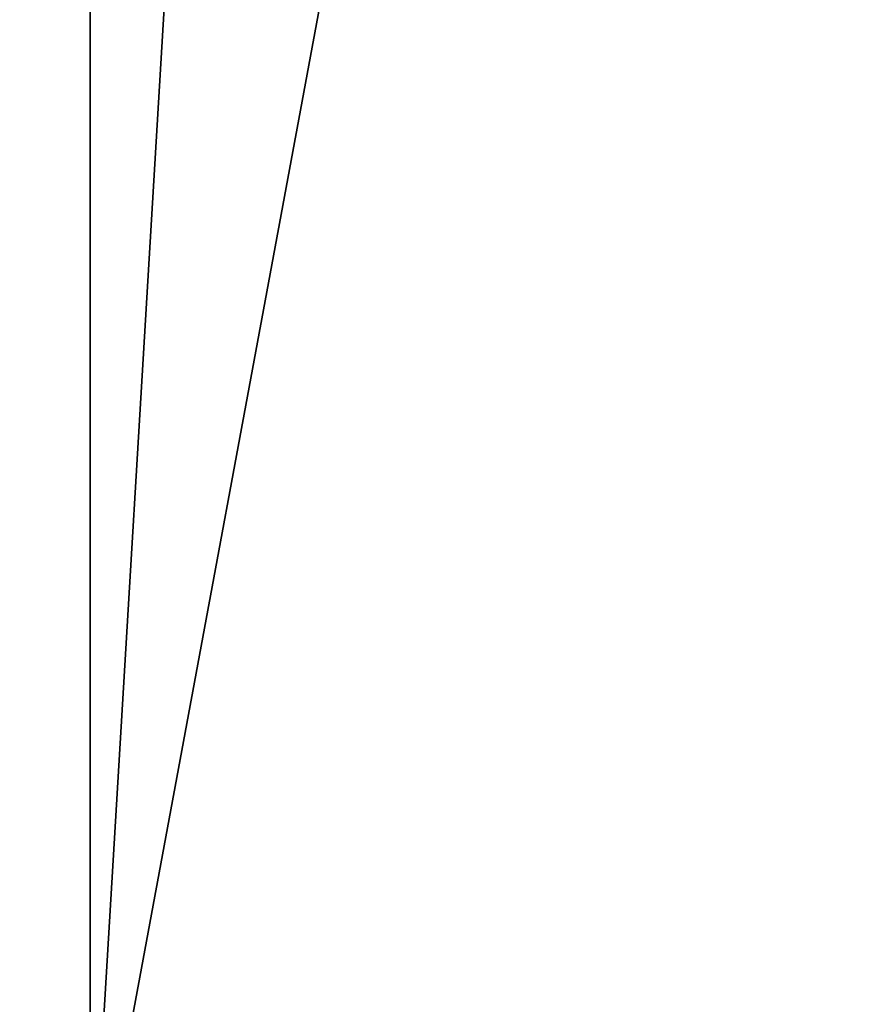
# Model space of a CAD drawing. Header units: millimetres. Extents: x -490 to 6690, y -115 to 132.
# Tile 227 of 256: x 1126.59 to 1128.49, y -9.45 to -7.21. Entities that reach past the tile are written whole.
import ezdxf

# ---------------------------------------------------------------- set-up
doc = ezdxf.new("R2010")
doc.units = ezdxf.units.MM
doc.layers.add('151', color=7, linetype='Continuous', true_color=0xffffff)

# ---------------------------------------------------------------- blocks, each defined once
blk = doc.blocks.new('UG_SURFACE_115')
at = {"layer": '151', "color": 14, "linetype": 'Continuous', "lineweight": 35}
for points in [[(1943.2499, -22, 2100.25), (1943.2499, -6.25, 2100.25), (1056.7501, -6.25, 2100.25), (1056.7501, -22, 2100.25)], [(1061.7501, -6.25, 2095.2499), (1938.2499, -6.25, 2095.2499), (1938.2499, -25, 2095.2499), (1061.7501, -25, 2095.2499)]]:
    blk.add_3dface(points, dxfattribs=at)
blk = doc.blocks.new('UG_SURFACE_117')
at = {"layer": '151', "color": 7, "linetype": 'Continuous', "lineweight": 35}
for points in [[(1943.5, -22, 2100.5001), (1943.5, -6.25, 2100.5001), (1056.5, -6.25, 2100.5001), (1056.5, -22, 2100.5001)], [(1056.7501, -22, 2100.25), (1056.7501, -6.25, 2100.25), (1943.2499, -6.25, 2100.25), (1943.2499, -22, 2100.25)]]:
    blk.add_3dface(points, dxfattribs=at)
blk = doc.blocks.new('UG_SURFACE_140')
at = {"layer": '151', "color": 254, "linetype": 'Continuous', "lineweight": 35}
for points in [[(1132.5001, 21, 2024.4999), (1126.75, 111.75, 2030.2501), (1126.75, -10, 2030.2501)], [(1126.75, -10, -8), (1126.75, 111.75, -8), (1132.5001, 111.75, -8), (1132.5001, 86, -8)], [(1126.75, 111.75, 2030.2501), (1126.75, 111.75, -8), (1126.75, -10, -8), (1126.75, -10, 2030.2501)], [(1126.75, -10, -8), (1132.5001, 86, -8), (1132.5001, 21, -8)], [(1126.75, -10, 2030.2501), (1130.5, -10, 2026.5), (1132.5001, -8, 2024.4999), (1132.5001, 21, 2024.4999)], [(1132.5001, 21, -8), (1132.5001, -8, -8), (1130.5, -10, -8), (1126.75, -10, -8)]]:
    blk.add_3dface(points, dxfattribs=at)
blk = doc.blocks.new('UG_SURFACE_143')
at = {"layer": '151', "color": 254, "linetype": 'Continuous', "lineweight": 35}
for points in [[(1873.25, 111.75, 2030.2501), (1126.75, 111.75, 2030.2501), (1126.75, -10, 2030.2501), (1873.25, -10, 2030.2501)], [(1126.75, -10, 2030.2501), (1126.75, 111.75, 2030.2501), (1132.5001, 21, 2024.4999)], [(1132.5001, 21, 2024.4999), (1132.5001, -8, 2024.4999), (1130.5, -10, 2026.5), (1126.75, -10, 2030.2501)]]:
    blk.add_3dface(points, dxfattribs=at)

msp = doc.modelspace()

# ---------------------------------------------------------------- linework, layer by layer
at = {"layer": '151', "color": 253, "linetype": 'Continuous', "lineweight": -3}
for p, q in [((1126.75, -10, 2030.25), (1126.75, 111.75, 2030.25)), ((1126.75, -10, -8), (1126.75, 111.75, -8)), ((1126.75, -10, 2030.25), (1126.75, 111.75, 2030.25))]:
    msp.add_line(p, q, dxfattribs=at)

# ---------------------------------------------------------------- block references
for name in ['UG_SURFACE_140', 'UG_SURFACE_143', 'UG_SURFACE_117', 'UG_SURFACE_115']:
    msp.add_blockref(name, (0, 0), dxfattribs=at)

doc.saveas('drawing.dxf')
